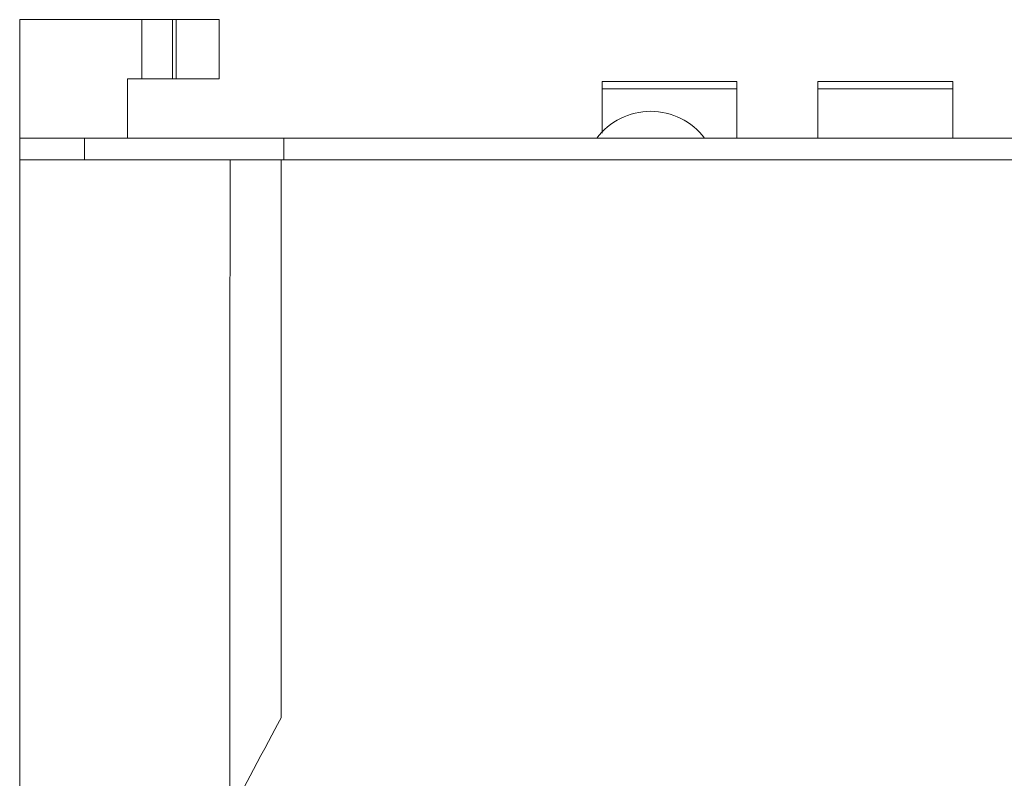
# Model space of a CAD drawing. Header units: inches. Extents: x 1106 to 1533, y 168 to 467.
# Tile 13 of 23: x 1219 to 1238, y 421 to 435. Entities that reach past the tile are written whole.
import ezdxf

# ---------------------------------------------------------------- set-up
doc = ezdxf.new("R2010")
doc.units = ezdxf.units.IN
doc.header["$LTSCALE"] = 23.1
doc.header["$MEASUREMENT"] = 0
doc.layers.get('0').update_dxf_attribs({"lineweight": 18})
doc.layers.add('1_14_1_1', color=7, linetype='Continuous', lineweight=18)
doc.layers.add('1_44_1_1', color=7, linetype='Continuous', lineweight=18)
doc.layers.add('Layer0000', color=7, linetype='Continuous')

msp = doc.modelspace()

# ---------------------------------------------------------------- linework, layer by layer
at = {"color": 7, "linetype": 'Continuous', "lineweight": 0}
for p, q in [((1219.349, 408.77), (1219.349, 434.67)), ((1223.049, 434.67), (1219.349, 434.67)), ((1221.615, 433.57), (1221.615, 434.67)), ((1222.181, 434.67), (1222.181, 433.57)), ((1222.249, 433.57), (1222.249, 434.67)), ((1223.049, 434.67), (1223.049, 433.57)), ((1221.349, 432.47), (1221.349, 433.57)), ((1221.349, 433.57), (1223.049, 433.57)), ((1219.349, 432.47), (1318.349, 432.47)), ((1220.549, 432.47), (1220.549, 432.07)), ((1224.249, 432.47), (1224.249, 432.07)), ((1219.349, 432.07), (1239.523, 432.07))]:
    msp.add_line(p, q, dxfattribs=at)
at = {"color": 32, "lineweight": 13}
msp.add_line((1223.249, 432.069), (1224.199, 432.069), dxfattribs=at)
at = {"color": 7, "linetype": 'Continuous', "lineweight": 0}
msp.add_arc((1231.049, 431.72), 1.25, 36.8699, 143.1301, dxfattribs=at)
at = {"layer": '1_14_1_1', "color": 7, "linetype": 'Continuous', "lineweight": 0}
for p, q in [((1230.149, 433.524), (1230.149, 432.567)), ((1230.149, 433.524), (1232.649, 433.524)), ((1232.649, 432.47), (1232.649, 433.524)), ((1232.649, 433.388), (1230.149, 433.388))]:
    msp.add_line(p, q, dxfattribs=at)
at = {"layer": '1_44_1_1', "color": 7, "linetype": 'Continuous', "lineweight": 0}
for p, q in [((1234.149, 433.524), (1234.149, 432.47)), ((1234.149, 433.524), (1236.649, 433.524)), ((1236.649, 432.47), (1236.649, 433.524)), ((1236.649, 433.388), (1234.149, 433.388))]:
    msp.add_line(p, q, dxfattribs=at)
at = {"layer": 'Layer0000', "color": 32, "linetype": 'Continuous', "lineweight": 20}
for points in [[(1223.249, 432.069), (1223.249, 432.059), (1223.248, 416.579), (1223.248, 416.569)], [(1224.198, 421.729), (1224.198, 421.739), (1224.199, 432.059), (1224.199, 432.069)], [(1223.448, 420.318), (1223.453, 420.327), (1224.194, 421.72), (1224.198, 421.729)]]:
    msp.add_open_spline(points, degree=3, dxfattribs=at)

doc.saveas('drawing.dxf')
